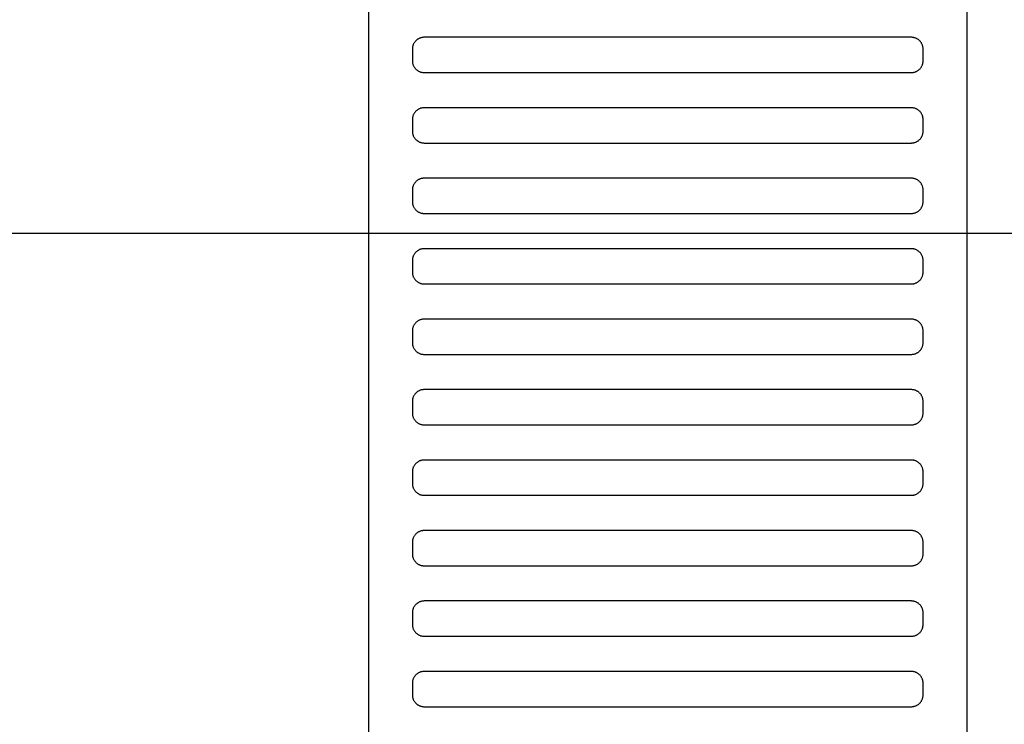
# Model space of a CAD drawing. Header units: millimetres. Extents: x -32221 to 212500, y 31663 to 93766.
# Tile 103 of 256: x 25279 to 25447, y 49776 to 49896. Entities that reach past the tile are written whole.
import ezdxf

# ---------------------------------------------------------------- set-up
doc = ezdxf.new("R2010")
doc.units = ezdxf.units.MM
doc.linetypes.add('DASHDOTX2', pattern=[50.8, 25.4, -12.7, 0, -12.7])
doc.layers.add('osie', color=251, linetype='Continuous')
doc.layers.add('Wyposazenie', color=251, linetype='Continuous')

msp = doc.modelspace()

# ---------------------------------------------------------------- linework, layer by layer
at = {"layer": 'osie', "linetype": 'DASHDOTX2', "ltscale": 20}
msp.add_line((16083.154, 49859.721), (25617.915, 49859.721), dxfattribs=at)
at = {"layer": 'Wyposazenie'}
for points in [[(25440.804, 48833.117), (25440.804, 50348.076), (25338.804, 50348.076), (25338.804, 48833.117)], [(25431.304, 49887.076), (25431.407, 49887.079), (25431.508, 49887.087), (25431.608, 49887.099), (25431.707, 49887.117), (25431.803, 49887.139), (25431.898, 49887.166), (25431.991, 49887.198), (25432.082, 49887.234), (25432.17, 49887.274), (25432.257, 49887.318), (25432.34, 49887.366), (25432.422, 49887.418), (25432.5, 49887.474), (25432.576, 49887.533), (25432.648, 49887.596), (25432.718, 49887.663), (25432.784, 49887.732), (25432.847, 49887.805), (25432.906, 49887.88), (25432.962, 49887.959), (25433.014, 49888.04), (25433.062, 49888.124), (25433.106, 49888.21), (25433.147, 49888.298), (25433.182, 49888.389), (25433.214, 49888.482), (25433.241, 49888.577), (25433.263, 49888.674), (25433.281, 49888.772), (25433.293, 49888.872), (25433.301, 49888.974), (25433.304, 49889.076), (25433.304, 49891.076), (25433.301, 49891.179), (25433.293, 49891.281), (25433.281, 49891.381), (25433.263, 49891.479), (25433.241, 49891.576), (25433.214, 49891.671), (25433.182, 49891.764), (25433.147, 49891.854), (25433.106, 49891.943), (25433.062, 49892.029), (25433.014, 49892.113), (25432.962, 49892.194), (25432.906, 49892.273), (25432.847, 49892.348), (25432.784, 49892.421), (25432.718, 49892.49), (25432.648, 49892.556), (25432.576, 49892.619), (25432.5, 49892.679), (25432.422, 49892.735), (25432.34, 49892.787), (25432.257, 49892.835), (25432.17, 49892.879), (25432.082, 49892.919), (25431.991, 49892.955), (25431.898, 49892.986), (25431.803, 49893.013), (25431.707, 49893.036), (25431.608, 49893.053), (25431.508, 49893.066), (25431.407, 49893.074), (25431.304, 49893.076), (25348.304, 49893.076), (25348.201, 49893.074), (25348.1, 49893.066), (25347.999, 49893.053), (25347.901, 49893.036), (25347.804, 49893.013), (25347.709, 49892.986), (25347.617, 49892.955), (25347.526, 49892.919), (25347.437, 49892.879), (25347.351, 49892.835), (25347.267, 49892.787), (25347.186, 49892.735), (25347.108, 49892.679), (25347.032, 49892.619), (25346.959, 49892.556), (25346.89, 49892.49), (25346.824, 49892.421), (25346.761, 49892.348), (25346.701, 49892.273), (25346.646, 49892.194), (25346.594, 49892.113), (25346.545, 49892.029), (25346.501, 49891.943), (25346.461, 49891.854), (25346.425, 49891.764), (25346.394, 49891.671), (25346.367, 49891.576), (25346.344, 49891.479), (25346.327, 49891.381), (25346.314, 49891.281), (25346.306, 49891.179), (25346.304, 49891.076), (25346.304, 49889.076), (25346.306, 49888.974), (25346.314, 49888.872), (25346.327, 49888.772), (25346.344, 49888.674), (25346.367, 49888.577), (25346.394, 49888.482), (25346.425, 49888.389), (25346.461, 49888.298), (25346.501, 49888.21), (25346.545, 49888.124), (25346.594, 49888.04), (25346.646, 49887.959), (25346.701, 49887.88), (25346.761, 49887.805), (25346.824, 49887.732), (25346.89, 49887.663), (25346.959, 49887.596), (25347.032, 49887.533), (25347.108, 49887.474), (25347.186, 49887.418), (25347.267, 49887.366), (25347.351, 49887.318), (25347.437, 49887.274), (25347.526, 49887.234), (25347.617, 49887.198), (25347.709, 49887.166), (25347.804, 49887.139), (25347.901, 49887.117), (25347.999, 49887.099), (25348.1, 49887.087), (25348.201, 49887.079), (25348.304, 49887.076)], [(25431.304, 49875.076), (25431.407, 49875.079), (25431.508, 49875.087), (25431.608, 49875.099), (25431.707, 49875.117), (25431.803, 49875.139), (25431.898, 49875.166), (25431.991, 49875.198), (25432.082, 49875.234), (25432.17, 49875.274), (25432.257, 49875.318), (25432.34, 49875.366), (25432.422, 49875.418), (25432.5, 49875.474), (25432.576, 49875.533), (25432.648, 49875.596), (25432.718, 49875.663), (25432.784, 49875.732), (25432.847, 49875.805), (25432.906, 49875.88), (25432.962, 49875.959), (25433.014, 49876.04), (25433.062, 49876.124), (25433.106, 49876.21), (25433.147, 49876.298), (25433.182, 49876.389), (25433.214, 49876.482), (25433.241, 49876.577), (25433.263, 49876.674), (25433.281, 49876.772), (25433.293, 49876.872), (25433.301, 49876.974), (25433.304, 49877.076), (25433.304, 49879.076), (25433.301, 49879.179), (25433.293, 49879.281), (25433.281, 49879.381), (25433.263, 49879.479), (25433.241, 49879.576), (25433.214, 49879.671), (25433.182, 49879.764), (25433.147, 49879.854), (25433.106, 49879.943), (25433.062, 49880.029), (25433.014, 49880.113), (25432.962, 49880.194), (25432.906, 49880.273), (25432.847, 49880.348), (25432.784, 49880.421), (25432.718, 49880.49), (25432.648, 49880.556), (25432.576, 49880.619), (25432.5, 49880.679), (25432.422, 49880.735), (25432.34, 49880.787), (25432.257, 49880.835), (25432.17, 49880.879), (25432.082, 49880.919), (25431.991, 49880.955), (25431.898, 49880.986), (25431.803, 49881.013), (25431.707, 49881.036), (25431.608, 49881.053), (25431.508, 49881.066), (25431.407, 49881.074), (25431.304, 49881.076), (25348.304, 49881.076), (25348.201, 49881.074), (25348.1, 49881.066), (25347.999, 49881.053), (25347.901, 49881.036), (25347.804, 49881.013), (25347.709, 49880.986), (25347.617, 49880.955), (25347.526, 49880.919), (25347.437, 49880.879), (25347.351, 49880.835), (25347.267, 49880.787), (25347.186, 49880.735), (25347.108, 49880.679), (25347.032, 49880.619), (25346.959, 49880.556), (25346.89, 49880.49), (25346.824, 49880.421), (25346.761, 49880.348), (25346.701, 49880.273), (25346.646, 49880.194), (25346.594, 49880.113), (25346.545, 49880.029), (25346.501, 49879.943), (25346.461, 49879.854), (25346.425, 49879.764), (25346.394, 49879.671), (25346.367, 49879.576), (25346.344, 49879.479), (25346.327, 49879.381), (25346.314, 49879.281), (25346.306, 49879.179), (25346.304, 49879.076), (25346.304, 49877.076), (25346.306, 49876.974), (25346.314, 49876.872), (25346.327, 49876.772), (25346.344, 49876.674), (25346.367, 49876.577), (25346.394, 49876.482), (25346.425, 49876.389), (25346.461, 49876.298), (25346.501, 49876.21), (25346.545, 49876.124), (25346.594, 49876.04), (25346.646, 49875.959), (25346.701, 49875.88), (25346.761, 49875.805), (25346.824, 49875.732), (25346.89, 49875.663), (25346.959, 49875.596), (25347.032, 49875.533), (25347.108, 49875.474), (25347.186, 49875.418), (25347.267, 49875.366), (25347.351, 49875.318), (25347.437, 49875.274), (25347.526, 49875.234), (25347.617, 49875.198), (25347.709, 49875.166), (25347.804, 49875.139), (25347.901, 49875.117), (25347.999, 49875.099), (25348.1, 49875.087), (25348.201, 49875.079), (25348.304, 49875.076)], [(25431.304, 49863.076), (25431.407, 49863.079), (25431.508, 49863.087), (25431.608, 49863.099), (25431.707, 49863.117), (25431.803, 49863.139), (25431.898, 49863.166), (25431.991, 49863.198), (25432.082, 49863.234), (25432.17, 49863.274), (25432.257, 49863.318), (25432.34, 49863.366), (25432.422, 49863.418), (25432.5, 49863.474), (25432.576, 49863.533), (25432.648, 49863.596), (25432.718, 49863.663), (25432.784, 49863.732), (25432.847, 49863.805), (25432.906, 49863.88), (25432.962, 49863.959), (25433.014, 49864.04), (25433.062, 49864.124), (25433.106, 49864.21), (25433.147, 49864.298), (25433.182, 49864.389), (25433.214, 49864.482), (25433.241, 49864.577), (25433.263, 49864.674), (25433.281, 49864.772), (25433.293, 49864.872), (25433.301, 49864.974), (25433.304, 49865.076), (25433.304, 49867.076), (25433.301, 49867.179), (25433.293, 49867.281), (25433.281, 49867.381), (25433.263, 49867.479), (25433.241, 49867.576), (25433.214, 49867.671), (25433.182, 49867.764), (25433.147, 49867.854), (25433.106, 49867.943), (25433.062, 49868.029), (25433.014, 49868.113), (25432.962, 49868.194), (25432.906, 49868.273), (25432.847, 49868.348), (25432.784, 49868.421), (25432.718, 49868.49), (25432.648, 49868.556), (25432.576, 49868.619), (25432.5, 49868.679), (25432.422, 49868.735), (25432.34, 49868.787), (25432.257, 49868.835), (25432.17, 49868.879), (25432.082, 49868.919), (25431.991, 49868.955), (25431.898, 49868.986), (25431.803, 49869.013), (25431.707, 49869.036), (25431.608, 49869.053), (25431.508, 49869.066), (25431.407, 49869.074), (25431.304, 49869.076), (25348.304, 49869.076), (25348.201, 49869.074), (25348.1, 49869.066), (25347.999, 49869.053), (25347.901, 49869.036), (25347.804, 49869.013), (25347.709, 49868.986), (25347.617, 49868.955), (25347.526, 49868.919), (25347.437, 49868.879), (25347.351, 49868.835), (25347.267, 49868.787), (25347.186, 49868.735), (25347.108, 49868.679), (25347.032, 49868.619), (25346.959, 49868.556), (25346.89, 49868.49), (25346.824, 49868.421), (25346.761, 49868.348), (25346.701, 49868.273), (25346.646, 49868.194), (25346.594, 49868.113), (25346.545, 49868.029), (25346.501, 49867.943), (25346.461, 49867.854), (25346.425, 49867.764), (25346.394, 49867.671), (25346.367, 49867.576), (25346.344, 49867.479), (25346.327, 49867.381), (25346.314, 49867.281), (25346.306, 49867.179), (25346.304, 49867.076), (25346.304, 49865.076), (25346.306, 49864.974), (25346.314, 49864.872), (25346.327, 49864.772), (25346.344, 49864.674), (25346.367, 49864.577), (25346.394, 49864.482), (25346.425, 49864.389), (25346.461, 49864.298), (25346.501, 49864.21), (25346.545, 49864.124), (25346.594, 49864.04), (25346.646, 49863.959), (25346.701, 49863.88), (25346.761, 49863.805), (25346.824, 49863.732), (25346.89, 49863.663), (25346.959, 49863.596), (25347.032, 49863.533), (25347.108, 49863.474), (25347.186, 49863.418), (25347.267, 49863.366), (25347.351, 49863.318), (25347.437, 49863.274), (25347.526, 49863.234), (25347.617, 49863.198), (25347.709, 49863.166), (25347.804, 49863.139), (25347.901, 49863.117), (25347.999, 49863.099), (25348.1, 49863.087), (25348.201, 49863.079), (25348.304, 49863.076)], [(25431.304, 49851.076), (25431.407, 49851.079), (25431.508, 49851.087), (25431.608, 49851.099), (25431.707, 49851.117), (25431.803, 49851.139), (25431.898, 49851.166), (25431.991, 49851.198), (25432.082, 49851.234), (25432.17, 49851.274), (25432.257, 49851.318), (25432.34, 49851.366), (25432.422, 49851.418), (25432.5, 49851.474), (25432.576, 49851.533), (25432.648, 49851.596), (25432.718, 49851.663), (25432.784, 49851.732), (25432.847, 49851.805), (25432.906, 49851.88), (25432.962, 49851.959), (25433.014, 49852.04), (25433.062, 49852.124), (25433.106, 49852.21), (25433.147, 49852.298), (25433.182, 49852.389), (25433.214, 49852.482), (25433.241, 49852.577), (25433.263, 49852.674), (25433.281, 49852.772), (25433.293, 49852.872), (25433.301, 49852.974), (25433.304, 49853.076), (25433.304, 49855.076), (25433.301, 49855.179), (25433.293, 49855.281), (25433.281, 49855.381), (25433.263, 49855.479), (25433.241, 49855.576), (25433.214, 49855.671), (25433.182, 49855.764), (25433.147, 49855.854), (25433.106, 49855.943), (25433.062, 49856.029), (25433.014, 49856.113), (25432.962, 49856.194), (25432.906, 49856.273), (25432.847, 49856.348), (25432.784, 49856.421), (25432.718, 49856.49), (25432.648, 49856.556), (25432.576, 49856.619), (25432.5, 49856.679), (25432.422, 49856.735), (25432.34, 49856.787), (25432.257, 49856.835), (25432.17, 49856.879), (25432.082, 49856.919), (25431.991, 49856.955), (25431.898, 49856.986), (25431.803, 49857.013), (25431.707, 49857.036), (25431.608, 49857.053), (25431.508, 49857.066), (25431.407, 49857.074), (25431.304, 49857.076), (25348.304, 49857.076), (25348.201, 49857.074), (25348.1, 49857.066), (25347.999, 49857.053), (25347.901, 49857.036), (25347.804, 49857.013), (25347.709, 49856.986), (25347.617, 49856.955), (25347.526, 49856.919), (25347.437, 49856.879), (25347.351, 49856.835), (25347.267, 49856.787), (25347.186, 49856.735), (25347.108, 49856.679), (25347.032, 49856.619), (25346.959, 49856.556), (25346.89, 49856.49), (25346.824, 49856.421), (25346.761, 49856.348), (25346.701, 49856.273), (25346.646, 49856.194), (25346.594, 49856.113), (25346.545, 49856.029), (25346.501, 49855.943), (25346.461, 49855.854), (25346.425, 49855.764), (25346.394, 49855.671), (25346.367, 49855.576), (25346.344, 49855.479), (25346.327, 49855.381), (25346.314, 49855.281), (25346.306, 49855.179), (25346.304, 49855.076), (25346.304, 49853.076), (25346.306, 49852.974), (25346.314, 49852.872), (25346.327, 49852.772), (25346.344, 49852.674), (25346.367, 49852.577), (25346.394, 49852.482), (25346.425, 49852.389), (25346.461, 49852.298), (25346.501, 49852.21), (25346.545, 49852.124), (25346.594, 49852.04), (25346.646, 49851.959), (25346.701, 49851.88), (25346.761, 49851.805), (25346.824, 49851.732), (25346.89, 49851.663), (25346.959, 49851.596), (25347.032, 49851.533), (25347.108, 49851.474), (25347.186, 49851.418), (25347.267, 49851.366), (25347.351, 49851.318), (25347.437, 49851.274), (25347.526, 49851.234), (25347.617, 49851.198), (25347.709, 49851.166), (25347.804, 49851.139), (25347.901, 49851.117), (25347.999, 49851.099), (25348.1, 49851.087), (25348.201, 49851.079), (25348.304, 49851.076)], [(25431.304, 49839.076), (25431.407, 49839.079), (25431.508, 49839.087), (25431.608, 49839.099), (25431.707, 49839.117), (25431.803, 49839.139), (25431.898, 49839.166), (25431.991, 49839.198), (25432.082, 49839.234), (25432.17, 49839.274), (25432.257, 49839.318), (25432.34, 49839.366), (25432.422, 49839.418), (25432.5, 49839.474), (25432.576, 49839.533), (25432.648, 49839.596), (25432.718, 49839.663), (25432.784, 49839.732), (25432.847, 49839.805), (25432.906, 49839.88), (25432.962, 49839.959), (25433.014, 49840.04), (25433.062, 49840.124), (25433.106, 49840.21), (25433.147, 49840.298), (25433.182, 49840.389), (25433.214, 49840.482), (25433.241, 49840.577), (25433.263, 49840.674), (25433.281, 49840.772), (25433.293, 49840.872), (25433.301, 49840.974), (25433.304, 49841.076), (25433.304, 49843.076), (25433.301, 49843.179), (25433.293, 49843.281), (25433.281, 49843.381), (25433.263, 49843.479), (25433.241, 49843.576), (25433.214, 49843.671), (25433.182, 49843.764), (25433.147, 49843.854), (25433.106, 49843.943), (25433.062, 49844.029), (25433.014, 49844.113), (25432.962, 49844.194), (25432.906, 49844.273), (25432.847, 49844.348), (25432.784, 49844.421), (25432.718, 49844.49), (25432.648, 49844.556), (25432.576, 49844.619), (25432.5, 49844.679), (25432.422, 49844.735), (25432.34, 49844.787), (25432.257, 49844.835), (25432.17, 49844.879), (25432.082, 49844.919), (25431.991, 49844.955), (25431.898, 49844.986), (25431.803, 49845.013), (25431.707, 49845.036), (25431.608, 49845.053), (25431.508, 49845.066), (25431.407, 49845.074), (25431.304, 49845.076), (25348.304, 49845.076), (25348.201, 49845.074), (25348.1, 49845.066), (25347.999, 49845.053), (25347.901, 49845.036), (25347.804, 49845.013), (25347.709, 49844.986), (25347.617, 49844.955), (25347.526, 49844.919), (25347.437, 49844.879), (25347.351, 49844.835), (25347.267, 49844.787), (25347.186, 49844.735), (25347.108, 49844.679), (25347.032, 49844.619), (25346.959, 49844.556), (25346.89, 49844.49), (25346.824, 49844.421), (25346.761, 49844.348), (25346.701, 49844.273), (25346.646, 49844.194), (25346.594, 49844.113), (25346.545, 49844.029), (25346.501, 49843.943), (25346.461, 49843.854), (25346.425, 49843.764), (25346.394, 49843.671), (25346.367, 49843.576), (25346.344, 49843.479), (25346.327, 49843.381), (25346.314, 49843.281), (25346.306, 49843.179), (25346.304, 49843.076), (25346.304, 49841.076), (25346.306, 49840.974), (25346.314, 49840.872), (25346.327, 49840.772), (25346.344, 49840.674), (25346.367, 49840.577), (25346.394, 49840.482), (25346.425, 49840.389), (25346.461, 49840.298), (25346.501, 49840.21), (25346.545, 49840.124), (25346.594, 49840.04), (25346.646, 49839.959), (25346.701, 49839.88), (25346.761, 49839.805), (25346.824, 49839.732), (25346.89, 49839.663), (25346.959, 49839.596), (25347.032, 49839.533), (25347.108, 49839.474), (25347.186, 49839.418), (25347.267, 49839.366), (25347.351, 49839.318), (25347.437, 49839.274), (25347.526, 49839.234), (25347.617, 49839.198), (25347.709, 49839.166), (25347.804, 49839.139), (25347.901, 49839.117), (25347.999, 49839.099), (25348.1, 49839.087), (25348.201, 49839.079), (25348.304, 49839.076)], [(25431.304, 49827.076), (25431.407, 49827.079), (25431.508, 49827.087), (25431.608, 49827.099), (25431.707, 49827.117), (25431.803, 49827.139), (25431.898, 49827.166), (25431.991, 49827.198), (25432.082, 49827.234), (25432.17, 49827.274), (25432.257, 49827.318), (25432.34, 49827.366), (25432.422, 49827.418), (25432.5, 49827.474), (25432.576, 49827.533), (25432.648, 49827.596), (25432.718, 49827.663), (25432.784, 49827.732), (25432.847, 49827.805), (25432.906, 49827.88), (25432.962, 49827.959), (25433.014, 49828.04), (25433.062, 49828.124), (25433.106, 49828.21), (25433.147, 49828.298), (25433.182, 49828.389), (25433.214, 49828.482), (25433.241, 49828.577), (25433.263, 49828.674), (25433.281, 49828.772), (25433.293, 49828.872), (25433.301, 49828.974), (25433.304, 49829.076), (25433.304, 49831.076), (25433.301, 49831.179), (25433.293, 49831.281), (25433.281, 49831.381), (25433.263, 49831.479), (25433.241, 49831.576), (25433.214, 49831.671), (25433.182, 49831.764), (25433.147, 49831.854), (25433.106, 49831.943), (25433.062, 49832.029), (25433.014, 49832.113), (25432.962, 49832.194), (25432.906, 49832.273), (25432.847, 49832.348), (25432.784, 49832.421), (25432.718, 49832.49), (25432.648, 49832.556), (25432.576, 49832.619), (25432.5, 49832.679), (25432.422, 49832.735), (25432.34, 49832.787), (25432.257, 49832.835), (25432.17, 49832.879), (25432.082, 49832.919), (25431.991, 49832.955), (25431.898, 49832.986), (25431.803, 49833.013), (25431.707, 49833.036), (25431.608, 49833.053), (25431.508, 49833.066), (25431.407, 49833.074), (25431.304, 49833.076), (25348.304, 49833.076), (25348.201, 49833.074), (25348.1, 49833.066), (25347.999, 49833.053), (25347.901, 49833.036), (25347.804, 49833.013), (25347.709, 49832.986), (25347.617, 49832.955), (25347.526, 49832.919), (25347.437, 49832.879), (25347.351, 49832.835), (25347.267, 49832.787), (25347.186, 49832.735), (25347.108, 49832.679), (25347.032, 49832.619), (25346.959, 49832.556), (25346.89, 49832.49), (25346.824, 49832.421), (25346.761, 49832.348), (25346.701, 49832.273), (25346.646, 49832.194), (25346.594, 49832.113), (25346.545, 49832.029), (25346.501, 49831.943), (25346.461, 49831.854), (25346.425, 49831.764), (25346.394, 49831.671), (25346.367, 49831.576), (25346.344, 49831.479), (25346.327, 49831.381), (25346.314, 49831.281), (25346.306, 49831.179), (25346.304, 49831.076), (25346.304, 49829.076), (25346.306, 49828.974), (25346.314, 49828.872), (25346.327, 49828.772), (25346.344, 49828.674), (25346.367, 49828.577), (25346.394, 49828.482), (25346.425, 49828.389), (25346.461, 49828.298), (25346.501, 49828.21), (25346.545, 49828.124), (25346.594, 49828.04), (25346.646, 49827.959), (25346.701, 49827.88), (25346.761, 49827.805), (25346.824, 49827.732), (25346.89, 49827.663), (25346.959, 49827.596), (25347.032, 49827.533), (25347.108, 49827.474), (25347.186, 49827.418), (25347.267, 49827.366), (25347.351, 49827.318), (25347.437, 49827.274), (25347.526, 49827.234), (25347.617, 49827.198), (25347.709, 49827.166), (25347.804, 49827.139), (25347.901, 49827.117), (25347.999, 49827.099), (25348.1, 49827.087), (25348.201, 49827.079), (25348.304, 49827.076)], [(25431.304, 49815.076), (25431.407, 49815.079), (25431.508, 49815.087), (25431.608, 49815.099), (25431.707, 49815.117), (25431.803, 49815.139), (25431.898, 49815.166), (25431.991, 49815.198), (25432.082, 49815.234), (25432.17, 49815.274), (25432.257, 49815.318), (25432.34, 49815.366), (25432.422, 49815.418), (25432.5, 49815.474), (25432.576, 49815.533), (25432.648, 49815.596), (25432.718, 49815.663), (25432.784, 49815.732), (25432.847, 49815.805), (25432.906, 49815.88), (25432.962, 49815.959), (25433.014, 49816.04), (25433.062, 49816.124), (25433.106, 49816.21), (25433.147, 49816.298), (25433.182, 49816.389), (25433.214, 49816.482), (25433.241, 49816.577), (25433.263, 49816.674), (25433.281, 49816.772), (25433.293, 49816.872), (25433.301, 49816.974), (25433.304, 49817.076), (25433.304, 49819.076), (25433.301, 49819.179), (25433.293, 49819.281), (25433.281, 49819.381), (25433.263, 49819.479), (25433.241, 49819.576), (25433.214, 49819.671), (25433.182, 49819.764), (25433.147, 49819.854), (25433.106, 49819.943), (25433.062, 49820.029), (25433.014, 49820.113), (25432.962, 49820.194), (25432.906, 49820.273), (25432.847, 49820.348), (25432.784, 49820.421), (25432.718, 49820.49), (25432.648, 49820.556), (25432.576, 49820.619), (25432.5, 49820.679), (25432.422, 49820.735), (25432.34, 49820.787), (25432.257, 49820.835), (25432.17, 49820.879), (25432.082, 49820.919), (25431.991, 49820.955), (25431.898, 49820.986), (25431.803, 49821.013), (25431.707, 49821.036), (25431.608, 49821.053), (25431.508, 49821.066), (25431.407, 49821.074), (25431.304, 49821.076), (25348.304, 49821.076), (25348.201, 49821.074), (25348.1, 49821.066), (25347.999, 49821.053), (25347.901, 49821.036), (25347.804, 49821.013), (25347.709, 49820.986), (25347.617, 49820.955), (25347.526, 49820.919), (25347.437, 49820.879), (25347.351, 49820.835), (25347.267, 49820.787), (25347.186, 49820.735), (25347.108, 49820.679), (25347.032, 49820.619), (25346.959, 49820.556), (25346.89, 49820.49), (25346.824, 49820.421), (25346.761, 49820.348), (25346.701, 49820.273), (25346.646, 49820.194), (25346.594, 49820.113), (25346.545, 49820.029), (25346.501, 49819.943), (25346.461, 49819.854), (25346.425, 49819.764), (25346.394, 49819.671), (25346.367, 49819.576), (25346.344, 49819.479), (25346.327, 49819.381), (25346.314, 49819.281), (25346.306, 49819.179), (25346.304, 49819.076), (25346.304, 49817.076), (25346.306, 49816.974), (25346.314, 49816.872), (25346.327, 49816.772), (25346.344, 49816.674), (25346.367, 49816.577), (25346.394, 49816.482), (25346.425, 49816.389), (25346.461, 49816.298), (25346.501, 49816.21), (25346.545, 49816.124), (25346.594, 49816.04), (25346.646, 49815.959), (25346.701, 49815.88), (25346.761, 49815.805), (25346.824, 49815.732), (25346.89, 49815.663), (25346.959, 49815.596), (25347.032, 49815.533), (25347.108, 49815.474), (25347.186, 49815.418), (25347.267, 49815.366), (25347.351, 49815.318), (25347.437, 49815.274), (25347.526, 49815.234), (25347.617, 49815.198), (25347.709, 49815.166), (25347.804, 49815.139), (25347.901, 49815.117), (25347.999, 49815.099), (25348.1, 49815.087), (25348.201, 49815.079), (25348.304, 49815.076)], [(25431.304, 49803.076), (25431.407, 49803.079), (25431.508, 49803.087), (25431.608, 49803.099), (25431.707, 49803.117), (25431.803, 49803.139), (25431.898, 49803.166), (25431.991, 49803.198), (25432.082, 49803.234), (25432.17, 49803.274), (25432.257, 49803.318), (25432.34, 49803.366), (25432.422, 49803.418), (25432.5, 49803.474), (25432.576, 49803.533), (25432.648, 49803.596), (25432.718, 49803.663), (25432.784, 49803.732), (25432.847, 49803.805), (25432.906, 49803.88), (25432.962, 49803.959), (25433.014, 49804.04), (25433.062, 49804.124), (25433.106, 49804.21), (25433.147, 49804.298), (25433.182, 49804.389), (25433.214, 49804.482), (25433.241, 49804.577), (25433.263, 49804.674), (25433.281, 49804.772), (25433.293, 49804.872), (25433.301, 49804.974), (25433.304, 49805.076), (25433.304, 49807.076), (25433.301, 49807.179), (25433.293, 49807.281), (25433.281, 49807.381), (25433.263, 49807.479), (25433.241, 49807.576), (25433.214, 49807.671), (25433.182, 49807.764), (25433.147, 49807.854), (25433.106, 49807.943), (25433.062, 49808.029), (25433.014, 49808.113), (25432.962, 49808.194), (25432.906, 49808.273), (25432.847, 49808.348), (25432.784, 49808.421), (25432.718, 49808.49), (25432.648, 49808.556), (25432.576, 49808.619), (25432.5, 49808.679), (25432.422, 49808.735), (25432.34, 49808.787), (25432.257, 49808.835), (25432.17, 49808.879), (25432.082, 49808.919), (25431.991, 49808.955), (25431.898, 49808.986), (25431.803, 49809.013), (25431.707, 49809.036), (25431.608, 49809.053), (25431.508, 49809.066), (25431.407, 49809.074), (25431.304, 49809.076), (25348.304, 49809.076), (25348.201, 49809.074), (25348.1, 49809.066), (25347.999, 49809.053), (25347.901, 49809.036), (25347.804, 49809.013), (25347.709, 49808.986), (25347.617, 49808.955), (25347.526, 49808.919), (25347.437, 49808.879), (25347.351, 49808.835), (25347.267, 49808.787), (25347.186, 49808.735), (25347.108, 49808.679), (25347.032, 49808.619), (25346.959, 49808.556), (25346.89, 49808.49), (25346.824, 49808.421), (25346.761, 49808.348), (25346.701, 49808.273), (25346.646, 49808.194), (25346.594, 49808.113), (25346.545, 49808.029), (25346.501, 49807.943), (25346.461, 49807.854), (25346.425, 49807.764), (25346.394, 49807.671), (25346.367, 49807.576), (25346.344, 49807.479), (25346.327, 49807.381), (25346.314, 49807.281), (25346.306, 49807.179), (25346.304, 49807.076), (25346.304, 49805.076), (25346.306, 49804.974), (25346.314, 49804.872), (25346.327, 49804.772), (25346.344, 49804.674), (25346.367, 49804.577), (25346.394, 49804.482), (25346.425, 49804.389), (25346.461, 49804.298), (25346.501, 49804.21), (25346.545, 49804.124), (25346.594, 49804.04), (25346.646, 49803.959), (25346.701, 49803.88), (25346.761, 49803.805), (25346.824, 49803.732), (25346.89, 49803.663), (25346.959, 49803.596), (25347.032, 49803.533), (25347.108, 49803.474), (25347.186, 49803.418), (25347.267, 49803.366), (25347.351, 49803.318), (25347.437, 49803.274), (25347.526, 49803.234), (25347.617, 49803.198), (25347.709, 49803.166), (25347.804, 49803.139), (25347.901, 49803.117), (25347.999, 49803.099), (25348.1, 49803.087), (25348.201, 49803.079), (25348.304, 49803.076)], [(25431.304, 49791.076), (25431.407, 49791.079), (25431.508, 49791.087), (25431.608, 49791.099), (25431.707, 49791.117), (25431.803, 49791.139), (25431.898, 49791.166), (25431.991, 49791.198), (25432.082, 49791.234), (25432.17, 49791.274), (25432.257, 49791.318), (25432.34, 49791.366), (25432.422, 49791.418), (25432.5, 49791.474), (25432.576, 49791.533), (25432.648, 49791.596), (25432.718, 49791.663), (25432.784, 49791.732), (25432.847, 49791.805), (25432.906, 49791.88), (25432.962, 49791.959), (25433.014, 49792.04), (25433.062, 49792.124), (25433.106, 49792.21), (25433.147, 49792.298), (25433.182, 49792.389), (25433.214, 49792.482), (25433.241, 49792.577), (25433.263, 49792.674), (25433.281, 49792.772), (25433.293, 49792.872), (25433.301, 49792.974), (25433.304, 49793.076), (25433.304, 49795.076), (25433.301, 49795.179), (25433.293, 49795.281), (25433.281, 49795.381), (25433.263, 49795.479), (25433.241, 49795.576), (25433.214, 49795.671), (25433.182, 49795.764), (25433.147, 49795.854), (25433.106, 49795.943), (25433.062, 49796.029), (25433.014, 49796.113), (25432.962, 49796.194), (25432.906, 49796.273), (25432.847, 49796.348), (25432.784, 49796.421), (25432.718, 49796.49), (25432.648, 49796.556), (25432.576, 49796.619), (25432.5, 49796.679), (25432.422, 49796.735), (25432.34, 49796.787), (25432.257, 49796.835), (25432.17, 49796.879), (25432.082, 49796.919), (25431.991, 49796.955), (25431.898, 49796.986), (25431.803, 49797.013), (25431.707, 49797.036), (25431.608, 49797.053), (25431.508, 49797.066), (25431.407, 49797.074), (25431.304, 49797.076), (25348.304, 49797.076), (25348.201, 49797.074), (25348.1, 49797.066), (25347.999, 49797.053), (25347.901, 49797.036), (25347.804, 49797.013), (25347.709, 49796.986), (25347.617, 49796.955), (25347.526, 49796.919), (25347.437, 49796.879), (25347.351, 49796.835), (25347.267, 49796.787), (25347.186, 49796.735), (25347.108, 49796.679), (25347.032, 49796.619), (25346.959, 49796.556), (25346.89, 49796.49), (25346.824, 49796.421), (25346.761, 49796.348), (25346.701, 49796.273), (25346.646, 49796.194), (25346.594, 49796.113), (25346.545, 49796.029), (25346.501, 49795.943), (25346.461, 49795.854), (25346.425, 49795.764), (25346.394, 49795.671), (25346.367, 49795.576), (25346.344, 49795.479), (25346.327, 49795.381), (25346.314, 49795.281), (25346.306, 49795.179), (25346.304, 49795.076), (25346.304, 49793.076), (25346.306, 49792.974), (25346.314, 49792.872), (25346.327, 49792.772), (25346.344, 49792.674), (25346.367, 49792.577), (25346.394, 49792.482), (25346.425, 49792.389), (25346.461, 49792.298), (25346.501, 49792.21), (25346.545, 49792.124), (25346.594, 49792.04), (25346.646, 49791.959), (25346.701, 49791.88), (25346.761, 49791.805), (25346.824, 49791.732), (25346.89, 49791.663), (25346.959, 49791.596), (25347.032, 49791.533), (25347.108, 49791.474), (25347.186, 49791.418), (25347.267, 49791.366), (25347.351, 49791.318), (25347.437, 49791.274), (25347.526, 49791.234), (25347.617, 49791.198), (25347.709, 49791.166), (25347.804, 49791.139), (25347.901, 49791.117), (25347.999, 49791.099), (25348.1, 49791.087), (25348.201, 49791.079), (25348.304, 49791.076)], [(25431.304, 49779.076), (25431.407, 49779.079), (25431.508, 49779.087), (25431.608, 49779.099), (25431.707, 49779.117), (25431.803, 49779.139), (25431.898, 49779.166), (25431.991, 49779.198), (25432.082, 49779.234), (25432.17, 49779.274), (25432.257, 49779.318), (25432.34, 49779.366), (25432.422, 49779.418), (25432.5, 49779.474), (25432.576, 49779.533), (25432.648, 49779.596), (25432.718, 49779.663), (25432.784, 49779.732), (25432.847, 49779.805), (25432.906, 49779.88), (25432.962, 49779.959), (25433.014, 49780.04), (25433.062, 49780.124), (25433.106, 49780.21), (25433.147, 49780.298), (25433.182, 49780.389), (25433.214, 49780.482), (25433.241, 49780.577), (25433.263, 49780.674), (25433.281, 49780.772), (25433.293, 49780.872), (25433.301, 49780.974), (25433.304, 49781.076), (25433.304, 49783.076), (25433.301, 49783.179), (25433.293, 49783.281), (25433.281, 49783.381), (25433.263, 49783.479), (25433.241, 49783.576), (25433.214, 49783.671), (25433.182, 49783.764), (25433.147, 49783.854), (25433.106, 49783.943), (25433.062, 49784.029), (25433.014, 49784.113), (25432.962, 49784.194), (25432.906, 49784.273), (25432.847, 49784.348), (25432.784, 49784.421), (25432.718, 49784.49), (25432.648, 49784.556), (25432.576, 49784.619), (25432.5, 49784.679), (25432.422, 49784.735), (25432.34, 49784.787), (25432.257, 49784.835), (25432.17, 49784.879), (25432.082, 49784.919), (25431.991, 49784.955), (25431.898, 49784.986), (25431.803, 49785.013), (25431.707, 49785.036), (25431.608, 49785.053), (25431.508, 49785.066), (25431.407, 49785.074), (25431.304, 49785.076), (25348.304, 49785.076), (25348.201, 49785.074), (25348.1, 49785.066), (25347.999, 49785.053), (25347.901, 49785.036), (25347.804, 49785.013), (25347.709, 49784.986), (25347.617, 49784.955), (25347.526, 49784.919), (25347.437, 49784.879), (25347.351, 49784.835), (25347.267, 49784.787), (25347.186, 49784.735), (25347.108, 49784.679), (25347.032, 49784.619), (25346.959, 49784.556), (25346.89, 49784.49), (25346.824, 49784.421), (25346.761, 49784.348), (25346.701, 49784.273), (25346.646, 49784.194), (25346.594, 49784.113), (25346.545, 49784.029), (25346.501, 49783.943), (25346.461, 49783.854), (25346.425, 49783.764), (25346.394, 49783.671), (25346.367, 49783.576), (25346.344, 49783.479), (25346.327, 49783.381), (25346.314, 49783.281), (25346.306, 49783.179), (25346.304, 49783.076), (25346.304, 49781.076), (25346.306, 49780.974), (25346.314, 49780.872), (25346.327, 49780.772), (25346.344, 49780.674), (25346.367, 49780.577), (25346.394, 49780.482), (25346.425, 49780.389), (25346.461, 49780.298), (25346.501, 49780.21), (25346.545, 49780.124), (25346.594, 49780.04), (25346.646, 49779.959), (25346.701, 49779.88), (25346.761, 49779.805), (25346.824, 49779.732), (25346.89, 49779.663), (25346.959, 49779.596), (25347.032, 49779.533), (25347.108, 49779.474), (25347.186, 49779.418), (25347.267, 49779.366), (25347.351, 49779.318), (25347.437, 49779.274), (25347.526, 49779.234), (25347.617, 49779.198), (25347.709, 49779.166), (25347.804, 49779.139), (25347.901, 49779.117), (25347.999, 49779.099), (25348.1, 49779.087), (25348.201, 49779.079), (25348.304, 49779.076)]]:
    msp.add_lwpolyline(points, close=True, dxfattribs=at)

doc.saveas('drawing.dxf')
